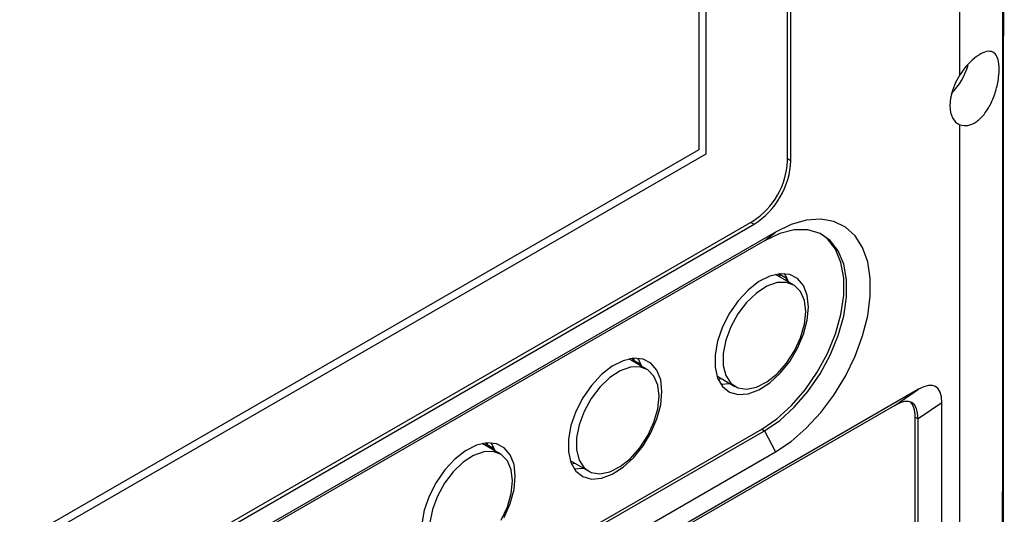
# Model space of a CAD drawing. Header units: millimetres. Extents: x 7180 to 8943, y -2677 to -1782.
# Tile 95 of 101: x 8574 to 8670, y -2108 to -2059. Entities that reach past the tile are written whole.
import ezdxf

# ---------------------------------------------------------------- set-up
doc = ezdxf.new("R2010")
doc.units = ezdxf.units.MM
doc.header["$LTSCALE"] = 3

msp = doc.modelspace()

# ---------------------------------------------------------------- linework, layer by layer
at = {"linetype": 'Continuous', "lineweight": 30}
for p, q in [((8665.733, -2064.433), (8665.733, -1944.396)), ((8649.187, -2072.837), (8649.187, -1961.379)), ((8648.847, -2072.886), (8648.847, -1961.428)), ((8640.857, -1971.348), (8640.857, -2072.191)), ((8640.15, -1972.573), (8640.15, -2071.783)), ((8665.733, -2189.359), (8665.733, -2069.322)), ((8640.857, -2072.191), (8524.892, -2139.136)), ((8640.15, -2071.783), (8525.599, -2137.912)), ((8648.847, -2072.641), (8649.187, -2072.837)), ((8520.295, -2151.017), (8645.453, -2078.764)), ((8520.423, -2151.335), (8645.581, -2079.083)), ((8645.241, -2078.887), (8645.581, -2079.083)), ((8647.66, -2079.842), (8518.344, -2154.495)), ((8646.599, -2080.69), (8647.66, -2079.842)), ((8646.599, -2080.69), (8517.283, -2155.342)), ((8648.133, -2084.255), (8648.006, -2083.916)), ((8649.445, -2085.012), (8647.675, -2083.99)), ((8648.031, -2083.931), (8648.812, -2084.382)), ((8648.734, -2084.602), (8648.734, -2084.337)), ((8635.077, -2093.307), (8633.307, -2092.285)), ((8633.764, -2092.549), (8633.645, -2092.228)), ((8633.8, -2092.213), (8633.8, -2092.418)), ((8634.504, -2092.824), (8633.8, -2092.418)), ((8641.926, -2093.95), (8643.696, -2094.972)), ((8642.045, -2094.272), (8642.383, -2094.214)), ((8661.693, -2095.258), (8504.311, -2186.112)), ((8642.305, -2094.752), (8643.189, -2094.679)), ((8659.368, -2096.835), (8661.693, -2095.258)), ((8659.368, -2096.835), (8504.514, -2186.23)), ((8663.965, -2096.57), (8661.641, -2098.147)), ((8663.965, -2187.265), (8663.965, -2096.57)), ((8661.358, -2185.759), (8661.358, -2097.984)), ((8661.358, -2097.984), (8661.641, -2098.147)), ((8661.641, -2185.923), (8661.641, -2098.147)), ((8517, -2173.816), (8646.316, -2099.164)), ((8517.283, -2173.98), (8646.599, -2099.327)), ((8646.316, -2099.164), (8646.599, -2099.327)), ((8646.599, -2099.327), (8647.66, -2101.399)), ((8620.709, -2101.602), (8618.938, -2100.58)), ((8619.396, -2100.844), (8619.276, -2100.522)), ((8619.432, -2100.508), (8619.432, -2100.712)), ((8620.135, -2101.119), (8619.432, -2100.712)), ((8518.344, -2176.051), (8647.66, -2101.399)), ((8627.557, -2102.245), (8629.327, -2103.267)), ((8627.677, -2102.566), (8628.015, -2102.509)), ((8627.936, -2103.047), (8628.821, -2102.974))]:
    msp.add_line(p, q, dxfattribs=at)
at = {"linetype": 'Continuous', "lineweight": 30, "flags": 128}
for points in [[(8669.926, -2191.784), (8669.926, -2191.784), (8669.926, -2190.151), (8669.926, -2183.619), (8669.928, -2157.49), (8669.932, -2052.973), (8669.926, -1935.198), (8669.926, -1935.198)], [(8665.733, -2064.433), (8665.316, -2065.175), (8665.003, -2065.95), (8664.809, -2066.72), (8664.743, -2067.449), (8664.809, -2068.102), (8665.003, -2068.648), (8665.316, -2069.061), (8665.733, -2069.322)], [(8647.66, -2101.399), (8649.196, -2100.365), (8650.69, -2099.066), (8652.102, -2097.536), (8653.392, -2095.817), (8654.527, -2093.956), (8655.473, -2092.005), (8656.207, -2090.016), (8656.708, -2088.043), (8656.961, -2086.141), (8656.961, -2084.361), (8656.708, -2082.751), (8656.207, -2081.357), (8655.473, -2080.215), (8654.527, -2079.357), (8653.392, -2078.806), (8652.102, -2078.577), (8650.69, -2078.677), (8649.196, -2079.103), (8647.66, -2079.842)], [(8646.316, -2099.164), (8647.799, -2098.149), (8649.231, -2096.852), (8650.564, -2095.316), (8651.753, -2093.593), (8652.756, -2091.743), (8653.54, -2089.829), (8654.078, -2087.915), (8654.351, -2086.066), (8654.351, -2084.347), (8654.078, -2082.814), (8653.54, -2081.521), (8652.756, -2080.512), (8652.161, -2080.046)], [(8646.599, -2099.327), (8648.082, -2098.312), (8649.514, -2097.015), (8650.847, -2095.479), (8652.035, -2093.757), (8653.039, -2091.907), (8653.823, -2089.992), (8654.361, -2088.078), (8654.634, -2086.23), (8654.634, -2084.51), (8654.361, -2082.978), (8653.823, -2081.685), (8653.039, -2080.675), (8652.035, -2079.983), (8650.847, -2079.633), (8649.514, -2079.636), (8648.082, -2079.992), (8646.599, -2080.69)], [(8650.912, -2087.192), (8650.788, -2086.039), (8650.423, -2085.092), (8649.837, -2084.401), (8649.061, -2084.003), (8648.136, -2083.921), (8647.114, -2084.158), (8646.049, -2084.701), (8644.998, -2085.522), (8644.018, -2086.575), (8643.162, -2087.805), (8642.476, -2089.146), (8641.997, -2090.523), (8641.751, -2091.864), (8641.751, -2093.097), (8641.997, -2094.154), (8642.476, -2094.979), (8643.162, -2095.527), (8644.018, -2095.768), (8644.998, -2095.691), (8646.049, -2095.298), (8647.114, -2094.611), (8648.136, -2093.668), (8649.061, -2092.518), (8649.837, -2091.224), (8650.423, -2089.856), (8650.788, -2088.487), (8650.912, -2087.192)], [(8648.939, -2084.72), (8648.656, -2084.072), (8648.559, -2083.918)], [(8650.636, -2087.645), (8650.509, -2086.551), (8650.134, -2085.673), (8649.534, -2085.067), (8648.749, -2084.77), (8647.827, -2084.802), (8646.826, -2085.159), (8645.809, -2085.82), (8644.839, -2086.743), (8643.979, -2087.871), (8643.281, -2089.131), (8642.79, -2090.446), (8642.537, -2091.732), (8642.537, -2092.909), (8642.79, -2093.903), (8643.281, -2094.651), (8643.979, -2095.106), (8644.839, -2095.24), (8645.809, -2095.044), (8646.826, -2094.531), (8647.827, -2093.732), (8648.749, -2092.699), (8649.534, -2091.495), (8650.134, -2090.197), (8650.509, -2088.886), (8650.636, -2087.645)], [(8636.544, -2095.487), (8636.42, -2094.334), (8636.055, -2093.387), (8635.469, -2092.696), (8634.692, -2092.298), (8633.768, -2092.216), (8632.746, -2092.452), (8631.68, -2092.996), (8630.629, -2093.816), (8629.65, -2094.87), (8628.794, -2096.1), (8628.108, -2097.44), (8627.629, -2098.818), (8627.383, -2100.159), (8627.383, -2101.391), (8627.629, -2102.449), (8628.108, -2103.273), (8628.794, -2103.821), (8629.65, -2104.063), (8630.629, -2103.985), (8631.68, -2103.593), (8632.746, -2102.906), (8633.768, -2101.962), (8634.692, -2100.813), (8635.469, -2099.519), (8636.055, -2098.151), (8636.42, -2096.782), (8636.544, -2095.487)], [(8634.57, -2093.015), (8634.287, -2092.366), (8634.191, -2092.212)], [(8636.268, -2095.94), (8636.14, -2094.846), (8635.765, -2093.968), (8635.166, -2093.362), (8634.381, -2093.065), (8633.459, -2093.096), (8632.457, -2093.454), (8631.44, -2094.115), (8630.471, -2095.038), (8629.61, -2096.165), (8628.913, -2097.426), (8628.422, -2098.741), (8628.168, -2100.027), (8628.168, -2101.204), (8628.422, -2102.198), (8628.913, -2102.945), (8629.61, -2103.401), (8630.471, -2103.535), (8631.44, -2103.339), (8632.457, -2102.825), (8633.459, -2102.027), (8634.381, -2100.993), (8635.166, -2099.79), (8635.765, -2098.492), (8636.14, -2097.181), (8636.268, -2095.94)], [(8622.175, -2103.781), (8622.052, -2102.629), (8621.687, -2101.682), (8621.1, -2100.99), (8620.324, -2100.593), (8619.4, -2100.51), (8618.377, -2100.747), (8617.312, -2101.29), (8616.261, -2102.111), (8615.281, -2103.165), (8614.425, -2104.395), (8613.739, -2105.735), (8613.26, -2107.113), (8613.014, -2108.454)], [(8620.202, -2101.309), (8619.919, -2100.661), (8619.823, -2100.507)], [(8621.9, -2104.234), (8621.772, -2103.141), (8621.397, -2102.263), (8620.798, -2101.657), (8620.012, -2101.36), (8619.09, -2101.391), (8618.089, -2101.748), (8617.072, -2102.409), (8616.103, -2103.333), (8615.242, -2104.46), (8614.544, -2105.721), (8614.053, -2107.036), (8613.8, -2108.322)], [(8621.1, -2107.814), (8621.687, -2106.446), (8622.052, -2105.077), (8622.175, -2103.781)], [(8620.798, -2108.085), (8621.397, -2106.787), (8621.772, -2105.476), (8621.9, -2104.234)]]:
    msp.add_lwpolyline(points, dxfattribs=at)
at = {"linetype": 'Continuous', "lineweight": 30}
for centre, radius, start, end in [((8660.266, -2061.68), 6.524, 315.37509, 344.11909), ((8641.478, -2072.55), 7.377, 302.60545, 357.3945), ((8641.357, -2072.48), 7.838, 302.60546, 357.39445)]:
    msp.add_arc(centre, radius, start, end, dxfattribs=at)
for centre, end_param in [((8658.465, -2103.472), 6.754988), ((8656.14, -2105.05), 6.754988), ((8655.858, -2104.886), 6.226602)]:
    msp.add_ellipse(centre, major_axis=(4.899, 8.486), ratio=0.294623, start_param=5.811322, end_param=end_param, dxfattribs=at)
for points, knots in [([(8670.031, -2179.751), (8670.031, -2177.738), (8670.034, -2131.462), (8670.006, -2062.995), (8670.074, -1985.663), (8669.984, -1950.918), (8670.045, -1937.984), (8670.101, -1935.604), (8670.009, -1934.531), (8669.972, -1934.099)], [0, 0, 0, 0, 0.024587, 0.565298, 0.835654, 0.970832, 0.987694, 0.995045, 1, 1, 1, 1]), ([(8665.733, -2069.322), (8665.985, -2069.373), (8666.488, -2069.477), (8667.34, -2069.093), (8668.13, -2068.347), (8668.798, -2067.278), (8669.288, -2066.014), (8669.564, -2064.72), (8669.617, -2063.583), (8669.461, -2062.727), (8669.105, -2062.204), (8668.549, -2062.054), (8667.81, -2062.301), (8666.965, -2062.924), (8666.242, -2063.694), (8665.865, -2064.242), (8665.733, -2064.433)], [0, 0, 0, 0, 0.073123, 0.146253, 0.219342, 0.293647, 0.369574, 0.445312, 0.518448, 0.589379, 0.660986, 0.735271, 0.811387, 0.88683, 0.96053, 1, 1, 1, 1])]:
    msp.add_open_spline(points, degree=3, knots=knots, dxfattribs=at)

doc.saveas('drawing.dxf')
